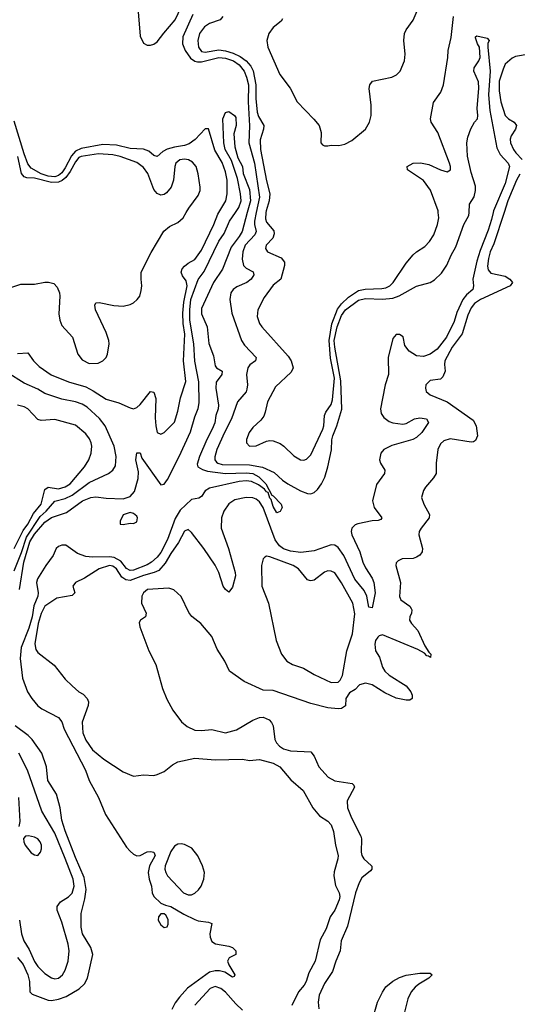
# Model space of a CAD drawing. Header units: inches. Extents: x 1954678 to 2060271, y 904822 to 1016299.
# Tile 110 of 256: x 2034623 to 2037541, y 915357 to 921131. Entities that reach past the tile are written whole.
import ezdxf

# ---------------------------------------------------------------- set-up
doc = ezdxf.new("R2010")
doc.units = ezdxf.units.IN
doc.header["$MEASUREMENT"] = 0
doc.layers.add('C0931', color=7, linetype='Continuous')
doc.layers.add('C0932', color=7, linetype='Continuous')

msp = doc.modelspace()

# ---------------------------------------------------------------- linework, layer by layer
at = {"layer": 'C0931', "color": 5}
for points, elevation in [([(2034576.3, 919563.7), (2034630, 919580.4), (2034710, 919580.3), (2034770, 919592.2), (2034792.3, 919592.3), (2034823.4, 919583.4), (2034843.1, 919563.1), (2034856.4, 919530), (2034859.5, 919510), (2034853.4, 919406.6), (2034858, 919370), (2034870, 919337.3), (2034932, 919270), (2034964.6, 919170), (2034990, 919135.8), (2035030, 919115.3), (2035082.7, 919117.3), (2035109.7, 919130.3), (2035129.7, 919150.3), (2035137.6, 919170), (2035147.8, 919230), (2035146, 919250), (2035130, 919297.2), (2035067.8, 919430), (2035063.7, 919456.3), (2035068.7, 919470), (2035090, 919473.4), (2035175.2, 919455.2), (2035230, 919450.6), (2035270, 919460.7), (2035290, 919470.7), (2035312.7, 919490), (2035327, 919510), (2035336.3, 919543.7), (2035339.7, 919570), (2035334.7, 919610), (2035336.3, 919650), (2035393.3, 919766.7), (2035468.3, 919891.7), (2035501.5, 919918.6), (2035550, 919942), (2035580.9, 919970), (2035598.6, 920000)], 480), ([(2034610, 919172.9), (2034670, 919178.4), (2034704.2, 919130), (2034737.2, 919097.2), (2034808.2, 919048.2), (2034910, 919006.8), (2035010, 918977.7), (2035054.8, 918954.8), (2035130, 918906.1), (2035205, 918885), (2035270, 918855.6), (2035290, 918850.2), (2035310, 918857.6), (2035330, 918874.4), (2035390, 918950.7), (2035410, 918947.3), (2035420.7, 918910), (2035416.9, 918796.9), (2035420.8, 918750), (2035430, 918711), (2035450, 918701.6), (2035470, 918710.5), (2035530, 918770.4), (2035550, 918834.9), (2035566.7, 918913.3), (2035597, 919010), (2035584, 919130), (2035591.9, 919288.1), (2035582.5, 919350), (2035580.5, 919410), (2035585.9, 919474.1), (2035605.2, 919570), (2035599.6, 919599.6), (2035577.6, 919630), (2035569.2, 919650), (2035576.1, 919670), (2035590, 919685.9), (2035610, 919703.5), (2035650, 919725.5), (2035690, 919779.5), (2035761.6, 919930), (2035784.7, 919990), (2035790.6, 920000)], 460), ([(2034622.3, 917790), (2034648.3, 917950), (2034683.4, 918070), (2034710, 918113.5), (2034770, 918184.3), (2034810, 918211.6), (2034898, 918242), (2034991.5, 918310), (2035039.3, 918330), (2035070, 918334), (2035130, 918324.9), (2035230, 918320.7), (2035270, 918334.8), (2035295.4, 918364.6), (2035318.5, 918441.5), (2035319.9, 918479.9), (2035304.2, 918550), (2035310, 918592), (2035330, 918592), (2035339.7, 918559.7), (2035450, 918403.6), (2035470, 918408), (2035490, 918434), (2035557.8, 918570), (2035625.1, 918714.9), (2035650, 918802), (2035670, 918852), (2035675.9, 918884.1), (2035672.9, 919007.1), (2035650, 919129.4), (2035644.7, 919230), (2035620.3, 919370), (2035620.4, 919430), (2035627.3, 919490), (2035670, 919606.9), (2035704.9, 919655.1), (2035790, 919833), (2035822.5, 919877.5), (2035852.9, 919950), (2035887.6, 920000)], 440), ([(2035956.8, 920000), (2035927.5, 919890), (2035910, 919859.2), (2035862.5, 919797.5), (2035812.3, 919667.7), (2035759.1, 919590), (2035690, 919438), (2035690, 919406), (2035723.1, 919330), (2035732.8, 919232.8), (2035759.5, 919159.5), (2035770, 919102), (2035778, 919090), (2035810.6, 919070), (2035807.7, 919050), (2035774.6, 919005.4), (2035773.8, 918970), (2035789.3, 918870), (2035787.1, 918850), (2035772.6, 918810), (2035766.8, 918766.8), (2035752.4, 918730), (2035719.9, 918670), (2035678.1, 918570), (2035664, 918524), (2035668.2, 918510), (2035694.2, 918494.2), (2035724.4, 918484.4), (2035830, 918470.6), (2035950, 918473.5), (2035990, 918469.4), (2036026.2, 918450), (2036067.1, 918410), (2036102.2, 918342.2), (2036110, 918339.5), (2036156, 918290), (2036162, 918270), (2036150, 918246.6), (2036130, 918238.4), (2036110, 918276.3), (2036097.8, 918317.8), (2036090, 918326.3), (2036079, 918359), (2036070, 918361.7), (2036058.1, 918378.1), (2036023, 918403), (2035983.2, 918423.2), (2035950, 918427.8), (2035910, 918423.6), (2035735.1, 918384.9), (2035710.9, 918369.1), (2035690, 918334.5), (2035673.7, 918326.3), (2035630, 918317.4), (2035564.1, 918255.9), (2035534.1, 918205.9), (2035490, 918082.8), (2035450, 918006.9), (2035430, 917979), (2035396.9, 917950), (2035370, 917934.8), (2035290, 917903.1), (2035270, 917900.6), (2035250, 917912.1), (2035215.3, 917955.3), (2035176.7, 917976.7), (2035150, 917981.4), (2035050, 917978.7), (2035010, 917982.8), (2034961.5, 918001.5), (2034893, 918050), (2034869.6, 918050.4), (2034850, 918041.7), (2034837.4, 918030), (2034820.3, 917990), (2034775.6, 917930), (2034727.2, 917852.8), (2034722.7, 917830), (2034730.7, 917770), (2034728.6, 917750), (2034706.3, 917693.7), (2034695.4, 917630), (2034676.3, 917563.7), (2034632.1, 917450), (2034625.7, 917385.7), (2034640.2, 917270), (2034669.3, 917189.3), (2034693.7, 917150), (2034730, 917106.7), (2034753.4, 917090), (2034850, 917039.5), (2034870, 917014.4), (2034884.8, 916970), (2035008.6, 916730), (2035030, 916669.4), (2035085.1, 916570), (2035126.4, 916470), (2035250, 916278.9), (2035270, 916254.6), (2035290, 916237.9), (2035310, 916228.5), (2035330, 916229.6), (2035370, 916250.6), (2035390, 916253.7), (2035410.2, 916250), (2035417.2, 916230), (2035384.4, 916170), (2035376.1, 916130), (2035382.1, 916090), (2035396.6, 916050), (2035399.6, 916010), (2035408.8, 915990), (2035450.3, 915950.3), (2035477.6, 915937.6), (2035510, 915931.3), (2035585.5, 915885.5), (2035650, 915854.7), (2035670, 915846.3), (2035730, 915838.4), (2035750, 915830.7), (2035738.7, 915770), (2035739.5, 915750), (2035750, 915725.5), (2035771.5, 915711.6), (2035850, 915698.9), (2035870.6, 915690), (2035890.6, 915670), (2035891, 915650), (2035851, 915630), (2035842, 915610), (2035848.4, 915588.4), (2035884, 915530), (2035879.9, 915520.1), (2035870, 915516), (2035825.5, 915545.5), (2035794, 915554), (2035770, 915553.3), (2035735.2, 915544.8), (2035607.5, 915452.5), (2035560.5, 915399.5), (2035535, 915365), (2035514.4, 915325.6)], 440), ([(2037398.6, 920000), (2037390, 919958.9), (2037370, 919896.8), (2037323, 919777), (2037304.2, 919715.8), (2037279, 919610), (2037283.8, 919570), (2037280.7, 919550), (2037242.1, 919517.9), (2037221.3, 919490), (2037186.2, 919413.8), (2037170, 919362), (2037125.3, 919270), (2037070, 919199.2), (2037030, 919170.4), (2036990, 919156), (2036950, 919160.6), (2036907.1, 919187.1), (2036881.4, 919221.4), (2036871.1, 919271.1), (2036850, 919285), (2036830, 919284.5), (2036810, 919262.7), (2036784.4, 919150), (2036785.5, 919050), (2036765.5, 918990), (2036749.3, 918909.3), (2036739.2, 918850), (2036741.7, 918821.7), (2036758.6, 918798.6), (2036790, 918775.5), (2036810, 918767.2), (2036870, 918759.1), (2036890, 918763.5), (2036937.6, 918790), (2036970, 918796), (2037007.7, 918790), (2037020.3, 918770), (2036981.4, 918710), (2036950, 918680.7), (2036927.4, 918670), (2036805, 918635), (2036758.5, 918610), (2036740.2, 918590), (2036733.4, 918550), (2036738.5, 918530), (2036764.6, 918490), (2036762.3, 918470), (2036714.6, 918405.4), (2036692.1, 918310), (2036702, 918270), (2036746, 918210), (2036739.9, 918200.1), (2036725.8, 918194.2), (2036690, 918192.2), (2036605.4, 918174.6), (2036590, 918168.8), (2036570.8, 918149.2), (2036567.2, 918130), (2036570.1, 918110), (2036618.2, 918010), (2036634.3, 917950), (2036650, 917916.5), (2036690, 917856), (2036700.2, 917830), (2036707.2, 917770), (2036690, 917682.7), (2036670, 917686.6), (2036658.3, 917750), (2036643.3, 917783.3), (2036587.1, 917850), (2036524.3, 917990), (2036490, 918036.1), (2036470, 918049.4), (2036450, 918051.9), (2036350, 918017.1), (2036272.4, 918007.6), (2036210, 918013.6), (2036170, 918028.8), (2036146.6, 918046.6), (2036121.4, 918081.4), (2036051, 918270), (2036030, 918303.6), (2036010, 918319.1), (2035990, 918327), (2035950.7, 918329.3), (2035885.4, 918314.6), (2035848.4, 918291.6), (2035819.2, 918250), (2035805.8, 918210), (2035805, 918150), (2035848.3, 918030), (2035887.2, 917890), (2035888, 917870), (2035870, 917804), (2035850, 917773.2), (2035830, 917789.2), (2035816.2, 917810), (2035790.9, 917890), (2035770, 917933), (2035702.9, 918030), (2035630, 918124.7), (2035610, 918141.5), (2035590, 918131.9), (2035554.8, 918065.2), (2035510, 918001.3), (2035476.4, 917943.6), (2035438.3, 917901.7), (2035411.3, 917888.7), (2035350, 917872.7), (2035270, 917843.4), (2035246, 917846), (2035221.2, 917861.2), (2035190, 917911.8), (2035170, 917927.2), (2035149.9, 917929.9), (2035089.1, 917910), (2035003.3, 917856.7), (2034950.1, 917829.9), (2034934.7, 917810), (2034946.5, 917770), (2034930, 917754.5), (2034841.6, 917738.4), (2034770, 917691.6), (2034750, 917648.5), (2034731.6, 917590), (2034711.4, 917471.4), (2034718.7, 917438.7), (2034730, 917420.3), (2034825.1, 917345.1), (2034890, 917264.4), (2034930, 917223.8), (2034970, 917190.4), (2034996.1, 917176.1), (2035019.5, 917150), (2035026, 917130), (2035024.4, 917110), (2034988.9, 917011.1), (2034992.9, 916950), (2035010, 916906.3), (2035049.2, 916850), (2035115.6, 916795.6), (2035230, 916720.3), (2035290, 916695.8), (2035350, 916703.1), (2035410, 916698.7), (2035430, 916704.2), (2035470, 916722.8), (2035519.1, 916760.9), (2035550, 916778.8), (2035650, 916800.8), (2035769.8, 916790.3), (2035930, 916794.6), (2035970, 916787.6), (2036030, 916791.9), (2036110, 916772.1), (2036148.2, 916750), (2036213.7, 916673.7), (2036284.4, 916610), (2036341.6, 916510), (2036381.8, 916461.8), (2036430, 916430.4), (2036448.4, 916410), (2036462.3, 916370), (2036474.9, 916290), (2036490.3, 916230), (2036488.8, 916210), (2036466.4, 916133.6), (2036464.6, 916110), (2036474, 916054), (2036496, 916010), (2036500.9, 915990), (2036496.9, 915970), (2036470.2, 915910), (2036443.5, 915870), (2036420.3, 915799.7), (2036384.8, 915735.2), (2036355.6, 915610), (2036318, 915542), (2036301.8, 915490), (2036291.1, 915470), (2036258.5, 915430), (2036219.6, 915350)], 460), ([(2037462.8, 920000), (2037403, 919817), (2037382.2, 919770), (2037370.9, 919730), (2037366.5, 919686.5), (2037370, 919664.2), (2037385.3, 919645.3), (2037470, 919627), (2037496.6, 919610), (2037512.8, 919590), (2037497.8, 919570), (2037324.3, 919490), (2037290, 919467.7), (2037270, 919442), (2037250, 919398), (2037216.8, 919290), (2037159.5, 919210), (2037116.5, 919130), (2037113.4, 919110), (2037117.1, 919070), (2037103.4, 919036.6), (2037090, 919023.7), (2037030, 919015.8), (2037005.3, 918990), (2037002, 918970), (2037007, 918950), (2037030, 918930.4), (2037130, 918890.3), (2037281.9, 918781.9), (2037299.9, 918750), (2037307.4, 918690), (2037296.3, 918663.7), (2037283.9, 918656.1), (2037270, 918654), (2037146.7, 918673.3), (2037110, 918662.4), (2037090, 918643.5), (2037075.5, 918610), (2037065.3, 918530), (2037064.2, 918470), (2037050, 918444.5), (2037002, 918390), (2036990.4, 918370), (2036979.5, 918330), (2036992.2, 918290), (2037025.3, 918230), (2037023.2, 918210), (2036976, 918150), (2036965.3, 918130), (2036963.6, 918110), (2036985.5, 918030), (2036982.4, 918010), (2036969.4, 917990.6), (2036950, 917978.9), (2036930, 917972.3), (2036866, 917970), (2036841.4, 917958.6), (2036830, 917946), (2036828.5, 917930), (2036855.2, 917830), (2036850, 917747.7), (2036858.3, 917730), (2036910, 917691.5), (2036918.3, 917678.3), (2036922.4, 917670), (2036919.7, 917650), (2036910.2, 917630), (2036909.3, 917610), (2036921.1, 917590), (2036957.2, 917550), (2036998.5, 917458.5), (2037021.5, 917421.5), (2037033.7, 917410), (2037030.8, 917390), (2037019.7, 917399.7), (2037010, 917401.6), (2036996.8, 917416.8), (2036957.4, 917437.4), (2036750, 917524.8), (2036730, 917518.7), (2036722.6, 917510), (2036710.2, 917490), (2036706, 917470), (2036709.5, 917430), (2036731.9, 917391.9), (2036750, 917334), (2036764.6, 917310), (2036790, 917287.7), (2036890, 917224.2), (2036916.5, 917190), (2036923.7, 917170), (2036924, 917150), (2036910, 917140.7), (2036890, 917140.4), (2036830, 917151.8), (2036763.1, 917183.1), (2036690, 917230.7), (2036650, 917240.5), (2036616, 917230), (2036590, 917204), (2036556, 917184), (2036536, 917150), (2036533, 917107), (2036510, 917092.7), (2036490, 917089.7), (2036430, 917095.1), (2036330, 917120.4), (2036110, 917196.9), (2036050, 917199.6), (2035939, 917250), (2035853.2, 917310), (2035826, 917370), (2035780.5, 917440.5), (2035750, 917514.7), (2035684.7, 917590), (2035631.9, 917631.9), (2035615.6, 917655.6), (2035570, 917749.2), (2035527.3, 917787.3), (2035496.9, 917796.9), (2035372, 917790), (2035348.2, 917770), (2035339.1, 917750), (2035338, 917710), (2035364, 917650), (2035361, 917630), (2035330.9, 917609.1), (2035324, 917596), (2035327.3, 917570), (2035380.4, 917430), (2035420.5, 917350), (2035461.1, 917210), (2035486.5, 917146.5), (2035522, 917082), (2035572.8, 917012.8), (2035605.4, 916985.4), (2035650, 916965.2), (2035690, 916962.9), (2035750, 916969.3), (2035830, 916949.4), (2035893.4, 916966.6), (2035990, 917022.8), (2036030, 917039.6), (2036050, 917040.9), (2036085, 917025), (2036099.5, 917010), (2036108.9, 916990), (2036119, 916910), (2036129.1, 916890), (2036146.7, 916870), (2036170, 916855.2), (2036210, 916843.5), (2036330, 916836.9), (2036350, 916812.4), (2036377.1, 916750), (2036432.1, 916690), (2036470, 916668.3), (2036571.6, 916651.6), (2036582.3, 916642.3), (2036586, 916630), (2036543.8, 916550), (2036546, 916510), (2036568.6, 916450), (2036623.2, 916343.2), (2036627.1, 916327.1), (2036625, 916250), (2036629.3, 916229.3), (2036640.9, 916210), (2036686.4, 916170), (2036686.8, 916166.8), (2036687.7, 916150), (2036680.5, 916139.5), (2036630, 916098.8), (2036612.5, 916070), (2036592.7, 916010), (2036545.5, 915814.5), (2036507, 915730), (2036502.5, 915670), (2036475.7, 915610), (2036457.6, 915550), (2036410, 915478.8), (2036378.3, 915410), (2036373.3, 915370), (2036377.5, 915330)], 480), ([(2036010.4, 920000), (2035999.7, 919950), (2035999.2, 919930), (2036008.8, 919890), (2036000.9, 919870), (2035945.8, 919810), (2035931, 919770), (2035927.7, 919727.7), (2035935, 919690), (2035950, 919675), (2035992.7, 919652.7), (2035995.1, 919635.1), (2035980.1, 919610), (2035954.6, 919590), (2035895.3, 919564.7), (2035874, 919550), (2035861.2, 919530), (2035855.1, 919490), (2035867.9, 919410), (2035923.1, 919250), (2035941.9, 919221.9), (2036010.2, 919149.8), (2036005.3, 919130), (2035972.5, 919107.5), (2035960.9, 919090), (2035953.9, 919050), (2035959, 918990), (2035955.5, 918964.5), (2035950, 918949.7), (2035900.2, 918890), (2035865.4, 918790), (2035823.2, 918710), (2035778.6, 918610), (2035767.3, 918567.3), (2035767.8, 918550), (2035777.3, 918537.3), (2035785.5, 918530), (2035810, 918522.9), (2035970, 918521.4), (2036046.8, 918506.8), (2036115.8, 918475.8), (2036163.2, 918430), (2036195.9, 918410), (2036270, 918368.9), (2036310, 918353.3), (2036330, 918351.6), (2036350, 918358.1), (2036370, 918376.6), (2036392.5, 918410), (2036411.9, 918448.1), (2036430.5, 918510), (2036451, 918609), (2036453, 918667), (2036458.3, 918690), (2036483.2, 918750), (2036512.3, 918847.7), (2036506.4, 919013.6), (2036470.4, 919210), (2036467.3, 919250), (2036483.8, 919330), (2036510, 919395.7), (2036534.1, 919430), (2036610, 919487.4), (2036650, 919496.5), (2036750, 919492.3), (2036810, 919498.4), (2036847.3, 919512.7), (2036950, 919569.1), (2037029.8, 919590.2), (2037055.1, 919604.9), (2037095.8, 919644.2), (2037128, 919692), (2037152.3, 919750), (2037179.7, 919800.3), (2037227.5, 919930), (2037256.4, 919983.6), (2037257.5, 920000)], 460), ([(2036067, 920000), (2036064.2, 919964.2), (2036070, 919943.2), (2036112.3, 919892.3), (2036114.7, 919874.7), (2036106.5, 919850), (2036068.4, 919810), (2036064, 919790), (2036076.3, 919770), (2036155.8, 919735.8), (2036175.4, 919710), (2036176, 919690), (2036154.9, 919610), (2036110, 919573.7), (2036057.2, 919502.8), (2036019, 919430), (2036015.5, 919390), (2036029.2, 919350), (2036043.2, 919330), (2036197.6, 919157.6), (2036214.7, 919130), (2036226.4, 919090), (2036215.2, 919064.8), (2036122.1, 918977.9), (2036075.5, 918890), (2036063.2, 918830), (2036053.9, 918806.1), (2036036.4, 918783.6), (2035990, 918740.7), (2035968.9, 918710), (2035952.4, 918670), (2035953, 918650), (2035970, 918630.6), (2036010, 918632.4), (2036070, 918659.5), (2036090, 918664.2), (2036110, 918662.3), (2036150, 918645.5), (2036171.7, 918630), (2036230, 918573.1), (2036270, 918550.3), (2036290, 918548.8), (2036305.1, 918554.9), (2036330, 918579.3), (2036400.5, 918730), (2036406.5, 918750), (2036409.9, 918810.1), (2036417.6, 918830), (2036450, 918875.6), (2036457.1, 918902.9), (2036467.9, 919030), (2036446.1, 919146.1), (2036436.9, 919250), (2036453.2, 919346.8), (2036487.2, 919432.8), (2036510, 919464.7), (2036550, 919505.1), (2036610, 919544.1), (2036649.2, 919550.8), (2036745.9, 919554.1), (2036770, 919558.7), (2036794.2, 919570), (2036813.2, 919590), (2036890, 919703.8), (2036930, 919751.7), (2036949.9, 919770.1), (2036998.5, 919801.5), (2037026, 919830), (2037050.8, 919870), (2037072.9, 919930), (2037080.3, 919970), (2037077, 920000)], 480), ([(2034590, 917900.1), (2034633.1, 918006.9), (2034662.8, 918097.2), (2034743, 918217), (2034779.3, 918250), (2034830, 918308), (2034890, 918323.9), (2034930, 918342.9), (2035030, 918417.1), (2035143.9, 918470), (2035168.7, 918490), (2035184.5, 918515.5), (2035188.6, 918570), (2035177.4, 918630), (2035123.4, 918750), (2035091.9, 918791.9), (2035018.1, 918858.1), (2034990, 918876), (2034950, 918889.5), (2034870, 918906.1), (2034770, 918939), (2034730, 918965), (2034650, 919000.3), (2034550, 919063)], 460), ([(2034590, 918031.1), (2034643.5, 918136.5), (2034670, 918171.9), (2034704.4, 918235.6), (2034748.3, 918290), (2034770, 918377.1), (2034790, 918389.5), (2034850, 918381), (2034890, 918392.7), (2034918.3, 918410), (2035003.4, 918510), (2035028.1, 918550), (2035042.5, 918590), (2035045.8, 918630), (2035042.4, 918650), (2035033.4, 918673.4), (2035010, 918703.5), (2034950, 918752.8), (2034830, 918787.4), (2034750, 918781.3), (2034730, 918786.3), (2034670, 918849.7), (2034650, 918861.5), (2034610, 918870.8)], 480), ([(2034610, 915632.4), (2034643, 915590), (2034670.8, 915530), (2034680, 915490), (2034683, 915430), (2034695.7, 915415.7), (2034790, 915381.4), (2034810, 915379), (2034850, 915386.5), (2034896.4, 915403.7), (2034972.3, 915447.7), (2035003.4, 915476.6), (2035021.6, 915510), (2035051.6, 915650), (2035039.8, 915690), (2034992.1, 915770), (2034982.8, 915810), (2034983.9, 915890), (2035005, 915975), (2035013.4, 916030), (2035001.4, 916101.4), (2034950, 916218.7), (2034890, 916373.6), (2034870, 916437.2), (2034861.1, 916510), (2034838.7, 916590), (2034788, 916670), (2034780.3, 916750), (2034753.3, 916830), (2034697.3, 916910), (2034673.6, 916933.6), (2034596.5, 916990)], 440), ([(2034621.4, 915850), (2034634.2, 915770), (2034647.1, 915730), (2034677.9, 915677.9), (2034710, 915608.8), (2034730, 915578.7), (2034770, 915537.1), (2034810, 915512.7), (2034830, 915506.7), (2034850, 915510.5), (2034873.6, 915530), (2034890, 915557.3), (2034907.6, 915610), (2034913, 915670), (2034908, 915710), (2034870, 915839.6), (2034842.5, 915910), (2034842.8, 915930), (2034862.7, 915957.3), (2034910, 915987.8), (2034930, 916009.3), (2034943.1, 916050), (2034936, 916090), (2034890, 916211.4), (2034830, 916359.9), (2034752.1, 916490), (2034669.3, 916729.3), (2034619, 916830)], 460), ([(2034620.2, 916399.8), (2034625.1, 916430), (2034617.8, 916570)], 480), ([(2036692, 915268), (2036721.6, 915370), (2036750, 915429.1), (2036770, 915458.5), (2036810, 915492.1), (2036850, 915515.1), (2036890, 915527.2), (2036970, 915539.7), (2037030, 915539.3), (2037042, 915530), (2037022.4, 915510), (2036964.1, 915475.9), (2036941.6, 915458.4), (2036917.6, 915430), (2036898.9, 915390), (2036879.8, 915310)], 480), ([(2035930, 915322.5), (2035890, 915358.8), (2035830, 915428), (2035803, 915450), (2035770, 915461.9), (2035740.5, 915450), (2035650, 915352.8)], 460)]:
    msp.add_lwpolyline(points, dxfattribs=dict(at, elevation=elevation))
for points, elevation in [([(2035270, 918242), (2035230, 918228), (2035211.3, 918190), (2035212.7, 918172.7), (2035230, 918171.3), (2035270, 918178.8), (2035290, 918176), (2035310, 918186.8), (2035314.5, 918210), (2035310, 918219), (2035290, 918235.3)], 440), ([(2036070, 917984.5), (2036060.7, 917979.3), (2036050, 917968.7), (2036040.3, 917930), (2036042.8, 917810), (2036082.3, 917710), (2036126, 917490), (2036159, 917410), (2036190, 917370.3), (2036223, 917350), (2036287.6, 917327.6), (2036350, 917291.8), (2036450, 917244.9), (2036490, 917246), (2036502.7, 917257.3), (2036514.8, 917285.2), (2036540.8, 917430), (2036574.7, 917530), (2036587.5, 917647.5), (2036577, 917710), (2036510, 917829.7), (2036470, 917887.1), (2036450, 917898), (2036430, 917899.2), (2036410, 917892), (2036350, 917844.7), (2036330, 917839.7), (2036322, 917842), (2036310, 917846.3), (2036258, 917910), (2036226.6, 917930), (2036090, 917982)], 480), ([(2034675.3, 916344.7), (2034656.9, 916343.1), (2034646, 916330), (2034647.3, 916310), (2034655.5, 916290), (2034690, 916245.5), (2034710, 916232.7), (2034730, 916230.6), (2034745.1, 916250), (2034751.8, 916268.2), (2034751.9, 916290), (2034744.2, 916310), (2034730, 916327.3), (2034710, 916337.6)], 480), ([(2035570, 916298.2), (2035550, 916296.1), (2035530, 916285.1), (2035510, 916253.5), (2035477, 916170), (2035474.5, 916150), (2035479.1, 916130), (2035490.2, 916110), (2035582.9, 916010), (2035610, 915998.5), (2035630, 915999.4), (2035650, 916008.6), (2035671.8, 916028.2), (2035687.2, 916050), (2035703.4, 916090), (2035705.8, 916130), (2035695.9, 916170), (2035668.5, 916228.5), (2035633.4, 916273.4), (2035590, 916294.2)], 460), ([(2035470, 915887), (2035450, 915886.8), (2035437.6, 915870), (2035436, 915850), (2035450, 915823.9), (2035470, 915807.9), (2035488, 915812), (2035493.1, 915826.9), (2035493.5, 915853.5), (2035479.8, 915879.8)], 440)]:
    msp.add_lwpolyline(points, close=True, dxfattribs=dict(at, elevation=elevation))
at = {"layer": 'C0932', "color": 5}
for points, elevation in [([(2035311.6, 921250), (2035330, 921034), (2035350, 920994.2), (2035370, 920982), (2035390, 920982.5), (2035410, 920988.1), (2035430, 921001.2), (2035467.4, 921052.6), (2035534.6, 921130), (2035590, 921246.7)], 460), ([(2036163.6, 921136.4), (2036156.8, 921123.2), (2036110, 921085.1), (2036084.1, 921050), (2036071.9, 921010), (2036077.4, 920970), (2036149.2, 920810), (2036208.8, 920730), (2036249, 920649), (2036348.2, 920548.2), (2036378.7, 920510), (2036390.4, 920470), (2036388, 920410), (2036398.5, 920398.5), (2036410, 920390.8), (2036430, 920390.8), (2036450, 920396.3), (2036493.8, 920393.8), (2036530, 920400.8), (2036570, 920422.4), (2036649.9, 920490.1), (2036674.6, 920530), (2036683.7, 920570), (2036684.2, 920630), (2036671.9, 920728.1), (2036675.1, 920750), (2036692.3, 920770), (2036805.6, 920794.4), (2036832.9, 920807.1), (2036854.4, 920830), (2036878.4, 920890), (2036882.7, 920930), (2036875.5, 921010), (2036879.2, 921050), (2036888.9, 921071.1), (2036930.6, 921129.4), (2036964.4, 921210)], 520), ([(2035638.3, 921161.7), (2035579.5, 921030), (2035577, 920990), (2035593.3, 920950), (2035625.2, 920905.2), (2035649.1, 920889.1), (2035664.9, 920884.9), (2035690, 920884.2), (2035790, 920909.3), (2035830, 920905.2), (2035876.3, 920890), (2035910, 920867.4), (2035938.7, 920830), (2035953.9, 920793.9), (2035963.7, 920750), (2035962.9, 920650), (2035970.4, 920509.6), (2035966.6, 920410), (2035999.6, 920290), (2036029.6, 920090), (2036010.4, 920000)], 460), ([(2035814.3, 921150), (2035798, 921130), (2035735.8, 921110), (2035705.9, 921090), (2035677, 921050), (2035667.4, 921010), (2035672, 920970), (2035690, 920945.1), (2035710, 920940.5), (2035790, 920955.2), (2035830, 920949.4), (2035875, 920935), (2035916.5, 920916.5), (2035950.7, 920890.7), (2035978.7, 920858.7), (2035991.6, 920831.6), (2036008.2, 920750), (2036007.1, 920670), (2036015.1, 920590), (2036023.3, 920563.3), (2036053.9, 920510), (2036052.6, 920490), (2036034, 920426), (2036034.4, 920370), (2036070, 920186.7), (2036089.7, 920110), (2036085.9, 920070), (2036067.8, 920010), (2036067, 920000)], 480), ([(2037077, 920000), (2037075.9, 920010), (2037032.5, 920132.5), (2036990, 920187.5), (2036896.3, 920250), (2036895.6, 920270), (2036930.7, 920289.3), (2036972.7, 920292.7), (2037022.8, 920282.8), (2037090, 920251.8), (2037130, 920239.3), (2037149.4, 920250.6), (2037149.6, 920270), (2037143.5, 920290), (2037073.8, 920470), (2037034.7, 920530), (2037031.8, 920550), (2037050, 920646.4), (2037093.2, 920706.8), (2037108, 920750), (2037134, 920910), (2037135.2, 920950), (2037153.1, 921026.9), (2037167.5, 921150)], 480), ([(2037257.5, 920000), (2037261, 920050), (2037286.8, 920093.2), (2037296.1, 920130), (2037295.1, 920155.1), (2037270, 920235.1), (2037249, 920331), (2037245.6, 920410), (2037250, 920442), (2037268.3, 920491.7), (2037289.5, 920530), (2037307, 920550), (2037309.5, 920570), (2037306, 920610), (2037315.4, 920730), (2037313.9, 920766.1), (2037286.2, 920830), (2037288.6, 920850), (2037315.1, 920890), (2037322.7, 920910), (2037319.7, 920970), (2037307.2, 920990), (2037295.3, 921024.7), (2037295.3, 921030), (2037304.1, 921035.9), (2037364, 921024), (2037374.8, 921010), (2037368.3, 920991.7), (2037368.4, 920970), (2037380.7, 920830), (2037371.2, 920690), (2037379.6, 920599.6), (2037419.7, 920379.7), (2037440.5, 920340.5), (2037486.5, 920290), (2037495.5, 920270), (2037468.7, 920170), (2037400.7, 920010), (2037398.6, 920000)], 460), ([(2037610, 920929.9), (2037530, 920914.7), (2037510, 920905.2), (2037470.1, 920870), (2037457.8, 920842.2), (2037433.7, 920770), (2037435.2, 920715.2), (2037443.6, 920650), (2037469.2, 920569.2), (2037488.1, 920550), (2037521.3, 920530), (2037536.2, 920510), (2037531, 920490), (2037504, 920450), (2037499, 920430), (2037500.8, 920410), (2037517.5, 920370), (2037531.9, 920350), (2037570, 920311.3)], 480), ([(2035887.6, 920000), (2035908.5, 920030), (2035920.8, 920070), (2035917.8, 920110), (2035899.2, 920199.2), (2035865, 920305), (2035828.6, 920370), (2035819.1, 920410), (2035813.7, 920550), (2035830, 920588), (2035850, 920593), (2035882.8, 920570), (2035890, 920558), (2035891.7, 920510), (2035878, 920462), (2035884.9, 920384.9), (2035901.3, 920321.3), (2035930, 920270.5), (2035932.7, 920230), (2035970, 920135.8), (2035975.4, 920070), (2035956.8, 920000)], 440), ([(2035790.6, 920000), (2035831.3, 920068.7), (2035840.5, 920110), (2035839.2, 920190), (2035830, 920239.8), (2035810, 920293.6), (2035766.6, 920366.6), (2035730, 920491.9), (2035710, 920491.1), (2035651.7, 920428.3), (2035616.5, 920403.5), (2035590, 920393.5), (2035530, 920384.4), (2035487.5, 920372.5), (2035461.9, 920358.1), (2035430, 920329), (2035410, 920334.7), (2035379.5, 920359.5), (2035350, 920371.7), (2035270, 920376.8), (2035190, 920395.1), (2035110, 920399.5), (2034984.4, 920375.6), (2034950, 920361), (2034926.4, 920333.6), (2034890, 920262.4), (2034870, 920234.3), (2034850, 920218.2), (2034830, 920210.5), (2034790, 920214), (2034750, 920227.6), (2034690, 920260.1), (2034670, 920285.7), (2034650, 920345.4), (2034590, 920537.3)], 460), ([(2035598.6, 920000), (2035614, 920026), (2035670, 920101), (2035680.7, 920130), (2035682, 920150), (2035670, 920228), (2035657, 920270), (2035635.8, 920295.8), (2035612.7, 920310), (2035590, 920313.8), (2035562, 920310), (2035538.9, 920290), (2035532.9, 920270), (2035525, 920190), (2035511, 920149), (2035484.2, 920115.8), (2035470, 920106), (2035450, 920101.6), (2035430, 920112.8), (2035410, 920135.8), (2035373.9, 920230), (2035350, 920264.5), (2035310, 920294.6), (2035212.6, 920330), (2035170, 920339.5), (2035085.7, 920345.7), (2034983.3, 920330), (2034970, 920322.5), (2034950, 920298.2), (2034918.4, 920241.6), (2034893.3, 920206.7), (2034871.5, 920188.5), (2034850, 920178.5), (2034810, 920175.7), (2034710, 920202.5), (2034664.7, 920204.7), (2034649.2, 920209.2), (2034633.1, 920230), (2034613.1, 920330)], 480), ([(2037554.9, 920225.1), (2037535, 920190), (2037485.7, 920070), (2037462.8, 920000)], 480)]:
    msp.add_lwpolyline(points, dxfattribs=dict(at, elevation=elevation))

doc.saveas('drawing.dxf')
